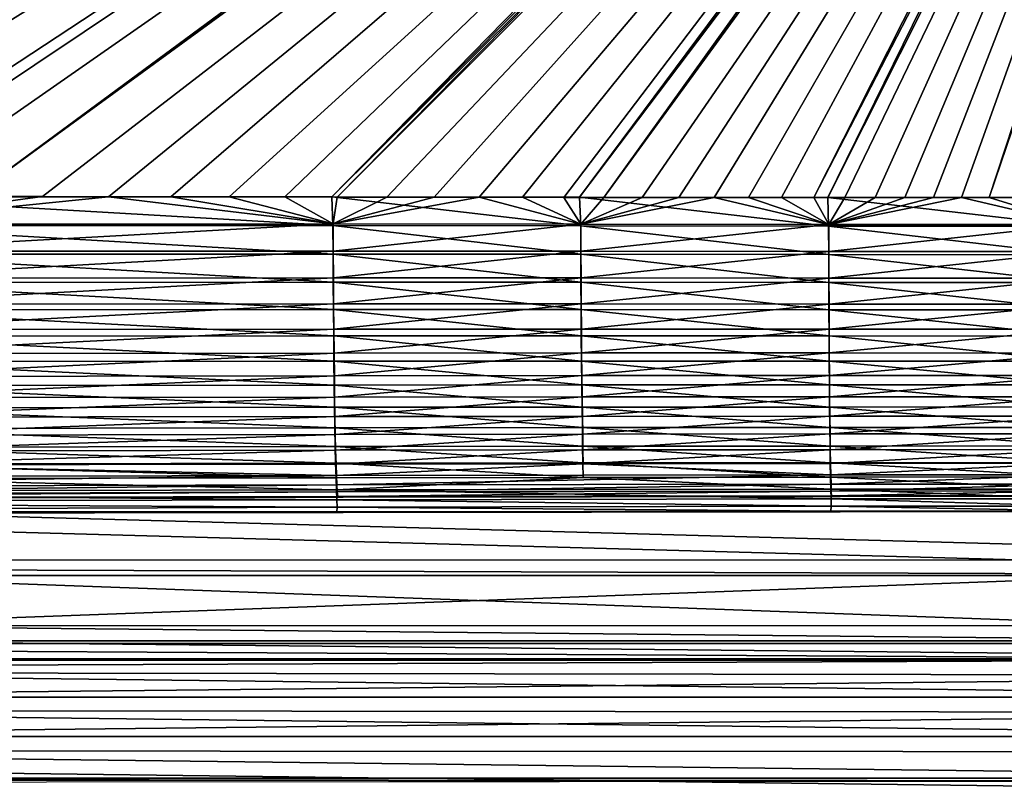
# Model space of a CAD drawing. Header units: metres. Extents: x -901 to 901, y -486 to 401.
# Tile 149 of 256: x -306 to -114, y -337 to -189. Entities that reach past the tile are written whole.
import ezdxf

# ---------------------------------------------------------------- set-up
doc = ezdxf.new("R2010")
doc.units = ezdxf.units.M

msp = doc.modelspace()

# ---------------------------------------------------------------- linework, layer by layer
at = {"layer": 'top0'}
for points in [[(-63.258526, -33.780186, -500.496002), (-553.594482, -136.83017, -490.000427), (-518.588135, -190.194046, -490.413635)], [(-62.84177, -35.37413, -500.496002), (-63.258526, -33.780186, -500.496002), (-518.588135, -190.194046, -490.413635)], [(-437.335358, -223.870071, -494.717072), (-520.393921, -188.45813, -493.390167), (-62.849209, -35.558052, -503.495331)], [(-518.588135, -190.194046, -490.413635), (-423.970123, -223.826447, -491.966522), (-62.84177, -35.37413, -500.496002)], [(-62.116249, -37.232742, -503.495331), (-437.335358, -223.870071, -494.717072), (-62.849209, -35.558052, -503.495331)], [(-423.970123, -223.826447, -491.966522), (-62.038971, -37.179729, -500.496002), (-62.84177, -35.37413, -500.496002)], [(-341.090759, -223.79567, -496.466583), (-437.335358, -223.870071, -494.717072), (-62.116249, -37.232742, -503.495331)], [(-423.970123, -223.826447, -491.966522), (-402.263153, -223.800766, -492.368256), (-62.038971, -37.179729, -500.496002)], [(-402.263153, -223.800766, -492.368256), (-381.537445, -223.778259, -492.746674), (-62.038971, -37.179729, -500.496002)], [(-62.038971, -37.179729, -500.496002), (-381.537445, -223.778259, -492.746674), (-362.761078, -223.761658, -493.084625)], [(-362.761078, -223.761658, -493.084625), (-345.556152, -223.751236, -493.389862), (-62.038971, -37.179729, -500.496002)], [(-345.556152, -223.751236, -493.389862), (-329.631134, -223.746918, -493.668304), (-62.038971, -37.179729, -500.496002)], [(-244.761276, -223.802536, -498.037628), (-341.090759, -223.79567, -496.466583), (-62.116249, -37.232742, -503.495331)], [(-62.038971, -37.179729, -500.496002), (-329.631134, -223.746918, -493.668304), (-314.839111, -223.748489, -493.923187)], [(-62.038971, -37.179729, -500.496002), (-314.839111, -223.748489, -493.923187), (-61.074459, -38.640835, -500.496002)], [(-62.116249, -37.232742, -503.495331), (-61.138283, -38.777222, -503.495331), (-244.761276, -223.802536, -498.037628)], [(-314.839111, -223.748489, -493.923187), (-301.082428, -223.755539, -494.156799), (-61.074459, -38.640835, -500.496002)], [(-61.074459, -38.640835, -500.496002), (-301.082428, -223.755539, -494.156799), (-288.256195, -223.766754, -494.371063)], [(-288.256195, -223.766754, -494.371063), (-276.109863, -223.780685, -494.570038), (-61.074459, -38.640835, -500.496002)], [(-276.109863, -223.780685, -494.570038), (-264.756958, -223.795929, -494.751923), (-61.074459, -38.640835, -500.496002)], [(-61.074459, -38.640835, -500.496002), (-264.756958, -223.795929, -494.751923), (-253.942322, -223.811844, -494.92099)], [(-253.942322, -223.811844, -494.92099), (-243.728363, -223.827652, -495.076447), (-61.074459, -38.640835, -500.496002)], [(-61.138283, -38.777222, -503.495331), (-59.937843, -40.155907, -503.495331), (-244.761276, -223.802536, -498.037628)], [(-244.761276, -223.802536, -498.037628), (-59.937843, -40.155907, -503.495331), (-196.53624, -223.843063, -498.702637)], [(-243.728363, -223.827652, -495.076447), (-59.888885, -39.988377, -500.496002), (-61.074459, -38.640835, -500.496002)], [(-243.728363, -223.827652, -495.076447), (-234.052185, -223.84288, -495.219543), (-59.888885, -39.988377, -500.496002)], [(-234.052185, -223.84288, -495.219543), (-224.860184, -223.857224, -495.351349), (-59.888885, -39.988377, -500.496002)], [(-59.888885, -39.988377, -500.496002), (-224.860184, -223.857224, -495.351349), (-216.064621, -223.870514, -495.47348)], [(-216.064621, -223.870514, -495.47348), (-207.658188, -223.882553, -495.586273), (-59.888885, -39.988377, -500.496002)], [(-207.658188, -223.882553, -495.586273), (-199.592087, -223.893265, -495.690674), (-59.888885, -39.988377, -500.496002)], [(-59.888885, -39.988377, -500.496002), (-199.592087, -223.893265, -495.690674), (-191.833008, -223.902557, -495.787354)], [(-59.937843, -40.155907, -503.495331), (-58.54258, -41.33704, -503.495331), (-196.53624, -223.843063, -498.702637)], [(-59.888885, -39.988377, -500.496002), (-191.833008, -223.902557, -495.787354), (-58.541344, -41.173954, -500.496002)], [(-196.53624, -223.843063, -498.702637), (-58.54258, -41.33704, -503.495331), (-148.24852, -223.902283, -499.237854)], [(-191.833008, -223.902557, -495.787354), (-184.385513, -223.91037, -495.876526), (-58.541344, -41.173954, -500.496002)], [(-58.541344, -41.173954, -500.496002), (-184.385513, -223.91037, -495.876526), (-177.227066, -223.916687, -495.958771)], [(-177.227066, -223.916687, -495.958771), (-170.330551, -223.921631, -496.034607), (-58.541344, -41.173954, -500.496002)], [(-170.330551, -223.921631, -496.034607), (-163.653763, -223.925415, -496.104797), (-58.541344, -41.173954, -500.496002)], [(-58.541344, -41.173954, -500.496002), (-163.653763, -223.925415, -496.104797), (-157.245605, -223.928207, -496.169067)], [(-157.245605, -223.928207, -496.169067), (-150.969315, -223.930222, -496.229004), (-58.541344, -41.173954, -500.496002)], [(-150.969315, -223.930222, -496.229004), (-57.080242, -42.138466, -500.496002), (-58.541344, -41.173954, -500.496002)], [(-150.969315, -223.930222, -496.229004), (-144.895065, -223.931534, -496.284088), (-57.080242, -42.138466, -500.496002)], [(-58.54258, -41.33704, -503.495331), (-56.984638, -42.293407, -503.495331), (-148.24852, -223.902283, -499.237854)], [(-144.895065, -223.931534, -496.284088), (-139.012238, -223.932297, -496.334656), (-57.080242, -42.138466, -500.496002)], [(-57.080242, -42.138466, -500.496002), (-139.012238, -223.932297, -496.334656), (-133.239151, -223.932587, -496.381531)], [(-133.239151, -223.932587, -496.381531), (-127.641586, -223.93251, -496.424286), (-57.080242, -42.138466, -500.496002)], [(-127.641586, -223.93251, -496.424286), (-122.176949, -223.932129, -496.463501), (-57.080242, -42.138466, -500.496002)], [(-57.080242, -42.138466, -500.496002), (-122.176949, -223.932129, -496.463501), (-116.845192, -223.931503, -496.499237)], [(-57.080242, -42.138466, -500.496002), (-116.845192, -223.931503, -496.499237), (-55.274639, -42.941269, -500.496002)], [(-148.24852, -223.902283, -499.237854), (-56.984638, -42.293407, -503.495331), (-99.888733, -223.959961, -499.592224)], [(-116.845192, -223.931503, -496.499237), (-111.634109, -223.93071, -496.531738), (-55.274639, -42.941269, -500.496002)], [(-340.949799, -229.396317, -496.149994), (-341.090759, -223.79567, -496.466583), (-244.546692, -229.389984, -497.7052)], [(-341.090759, -223.79567, -496.466583), (-244.761276, -223.802536, -498.037628), (-244.546692, -229.389984, -497.7052)], [(-301.082428, -223.755539, -494.156799), (-314.839111, -223.748489, -493.923187), (-340.904205, -229.093552, -493.165802)], [(-288.256195, -223.766754, -494.371063), (-301.082428, -223.755539, -494.156799), (-340.904205, -229.093552, -493.165802)], [(-288.256195, -223.766754, -494.371063), (-340.904205, -229.093552, -493.165802), (-244.512421, -229.078262, -494.721771)], [(-276.109863, -223.780685, -494.570038), (-288.256195, -223.766754, -494.371063), (-244.512421, -229.078262, -494.721771)], [(-244.512421, -229.078262, -494.721771), (-264.756958, -223.795929, -494.751923), (-276.109863, -223.780685, -494.570038)], [(-253.942322, -223.811844, -494.92099), (-264.756958, -223.795929, -494.751923), (-244.512421, -229.078262, -494.721771)], [(-243.728363, -223.827652, -495.076447), (-253.942322, -223.811844, -494.92099), (-244.512421, -229.078262, -494.721771)], [(-244.546692, -229.389984, -497.7052), (-244.761276, -223.802536, -498.037628), (-196.319656, -229.423492, -498.360382)], [(-244.761276, -223.802536, -498.037628), (-196.53624, -223.843063, -498.702637), (-196.319656, -229.423492, -498.360382)], [(-244.512421, -229.078262, -494.721771), (-234.052185, -223.84288, -495.219543), (-243.728363, -223.827652, -495.076447)], [(-224.860184, -223.857224, -495.351349), (-234.052185, -223.84288, -495.219543), (-244.512421, -229.078262, -494.721771)], [(-216.064621, -223.870514, -495.47348), (-224.860184, -223.857224, -495.351349), (-244.512421, -229.078262, -494.721771)], [(-216.064621, -223.870514, -495.47348), (-244.512421, -229.078262, -494.721771), (-196.292191, -229.106262, -495.377472)], [(-207.658188, -223.882553, -495.586273), (-216.064621, -223.870514, -495.47348), (-196.292191, -229.106262, -495.377472)], [(-196.292191, -229.106262, -495.377472), (-199.592087, -223.893265, -495.690674), (-207.658188, -223.882553, -495.586273)], [(-191.833008, -223.902557, -495.787354), (-199.592087, -223.893265, -495.690674), (-196.292191, -229.106262, -495.377472)], [(-196.319656, -229.423492, -498.360382), (-196.53624, -223.843063, -498.702637), (-148.066498, -229.473236, -498.883636)], [(-196.53624, -223.843063, -498.702637), (-148.24852, -223.902283, -499.237854), (-148.066498, -229.473236, -498.883636)], [(-184.385513, -223.91037, -495.876526), (-191.833008, -223.902557, -495.787354), (-196.292191, -229.106262, -495.377472)], [(-196.292191, -229.106262, -495.377472), (-177.227066, -223.916687, -495.958771), (-184.385513, -223.91037, -495.876526)], [(-170.330551, -223.921631, -496.034607), (-177.227066, -223.916687, -495.958771), (-196.292191, -229.106262, -495.377472)], [(-148.046997, -229.150482, -495.901245), (-170.330551, -223.921631, -496.034607), (-196.292191, -229.106262, -495.377472)], [(-163.653763, -223.925415, -496.104797), (-170.330551, -223.921631, -496.034607), (-148.046997, -229.150482, -495.901245)], [(-157.245605, -223.928207, -496.169067), (-163.653763, -223.925415, -496.104797), (-148.046997, -229.150482, -495.901245)], [(-148.046997, -229.150482, -495.901245), (-150.969315, -223.930222, -496.229004), (-157.245605, -223.928207, -496.169067)], [(-144.895065, -223.931534, -496.284088), (-150.969315, -223.930222, -496.229004), (-148.046997, -229.150482, -495.901245)], [(-148.066498, -229.473236, -498.883636), (-148.24852, -223.902283, -499.237854), (-99.783524, -229.524017, -499.228546)], [(-148.24852, -223.902283, -499.237854), (-99.888733, -223.959961, -499.592224), (-99.783524, -229.524017, -499.228546)], [(-139.012238, -223.932297, -496.334656), (-144.895065, -223.931534, -496.284088), (-148.046997, -229.150482, -495.901245)], [(-122.176949, -223.932129, -496.463501), (-148.046997, -229.150482, -495.901245), (-99.773323, -229.196762, -496.246613)], [(-122.176949, -223.932129, -496.463501), (-127.641586, -223.93251, -496.424286), (-148.046997, -229.150482, -495.901245)], [(-148.046997, -229.150482, -495.901245), (-133.239151, -223.932587, -496.381531), (-139.012238, -223.932297, -496.334656)], [(-127.641586, -223.93251, -496.424286), (-133.239151, -223.932587, -496.381531), (-148.046997, -229.150482, -495.901245)], [(-116.845192, -223.931503, -496.499237), (-122.176949, -223.932129, -496.463501), (-99.773323, -229.196762, -496.246613)], [(-99.773323, -229.196762, -496.246613), (-111.634109, -223.93071, -496.531738), (-116.845192, -223.931503, -496.499237)], [(-244.546692, -229.389984, -497.7052), (-244.524124, -234.942719, -496.869629), (-340.949799, -229.396317, -496.149994)], [(-244.524124, -234.942719, -496.869629), (-340.923492, -234.963837, -495.328735), (-340.949799, -229.396317, -496.149994)], [(-244.512421, -229.078262, -494.721771), (-340.904205, -229.093552, -493.165802), (-340.87915, -234.394623, -492.38385)], [(-244.512421, -229.078262, -494.721771), (-340.87915, -234.394623, -492.38385), (-244.490936, -234.36528, -493.926178)], [(-196.319656, -229.423492, -498.360382), (-196.300385, -234.967087, -497.515991), (-244.546692, -229.389984, -497.7052)], [(-196.300385, -234.967087, -497.515991), (-244.524124, -234.942719, -496.869629), (-244.546692, -229.389984, -497.7052)], [(-196.292191, -229.106262, -495.377472), (-244.512421, -229.078262, -494.721771), (-244.490936, -234.36528, -493.926178)], [(-196.292191, -229.106262, -495.377472), (-244.490936, -234.36528, -493.926178), (-196.273834, -234.384567, -494.573486)], [(-148.066498, -229.473236, -498.883636), (-148.052063, -235.00769, -498.030457), (-196.319656, -229.423492, -498.360382)], [(-148.052063, -235.00769, -498.030457), (-196.300385, -234.967087, -497.515991), (-196.319656, -229.423492, -498.360382)], [(-148.046997, -229.150482, -495.901245), (-196.292191, -229.106262, -495.377472), (-196.273834, -234.384567, -494.573486)], [(-148.046997, -229.150482, -495.901245), (-196.273834, -234.384567, -494.573486), (-148.033249, -234.42009, -495.088898)], [(-99.783524, -229.524017, -499.228546), (-99.775696, -235.05101, -498.368195), (-148.066498, -229.473236, -498.883636)], [(-99.775696, -235.05101, -498.368195), (-148.052063, -235.00769, -498.030457), (-148.066498, -229.473236, -498.883636)], [(-99.773323, -229.196762, -496.246613), (-148.046997, -229.150482, -495.901245), (-148.033249, -234.42009, -495.088898)], [(-99.773323, -229.196762, -496.246613), (-148.033249, -234.42009, -495.088898), (-99.765869, -234.459259, -495.427429)], [(-244.524124, -234.942719, -496.869629), (-244.494415, -240.408295, -495.542542), (-340.923492, -234.963837, -495.328735)], [(-244.494415, -240.408295, -495.542542), (-340.888763, -240.44519, -494.01355), (-340.923492, -234.963837, -495.328735)], [(-244.490936, -234.36528, -493.926178), (-340.87915, -234.394623, -492.38385), (-340.846069, -239.613663, -491.131592)], [(-244.462646, -239.569305, -492.662598), (-244.490936, -234.36528, -493.926178), (-340.846069, -239.613663, -491.131592)], [(-196.300385, -234.967087, -497.515991), (-196.27507, -240.422913, -496.18158), (-244.524124, -234.942719, -496.869629)], [(-196.27507, -240.422913, -496.18158), (-244.494415, -240.408295, -495.542542), (-244.524124, -234.942719, -496.869629)], [(-244.490936, -234.36528, -493.926178), (-244.462646, -239.569305, -492.662598), (-196.273834, -234.384567, -494.573486)], [(-196.273834, -234.384567, -494.573486), (-244.462646, -239.569305, -492.662598), (-196.249725, -239.5793, -493.302917)], [(-148.052063, -235.00769, -498.030457), (-148.033127, -240.453751, -496.68869), (-196.300385, -234.967087, -497.515991)], [(-148.033127, -240.453751, -496.68869), (-196.27507, -240.422913, -496.18158), (-196.300385, -234.967087, -497.515991)], [(-148.033249, -234.42009, -495.088898), (-196.273834, -234.384567, -494.573486), (-196.249725, -239.5793, -493.302917)], [(-148.015213, -239.60553, -493.81134), (-148.033249, -234.42009, -495.088898), (-196.249725, -239.5793, -493.302917)], [(-99.775696, -235.05101, -498.368195), (-99.765442, -240.48909, -497.020447), (-148.052063, -235.00769, -498.030457)], [(-99.765442, -240.48909, -497.020447), (-148.033127, -240.453751, -496.68869), (-148.052063, -235.00769, -498.030457)], [(-148.033249, -234.42009, -495.088898), (-148.015213, -239.60553, -493.81134), (-99.765869, -234.459259, -495.427429)], [(-99.765869, -234.459259, -495.427429), (-148.015213, -239.60553, -493.81134), (-99.756104, -239.637115, -494.144196)], [(-244.462646, -239.569305, -492.662598), (-340.846069, -239.613663, -491.131592), (-340.805206, -244.700256, -489.417206)], [(-244.42775, -244.640259, -490.93924), (-244.462646, -239.569305, -492.662598), (-340.805206, -244.700256, -489.417206)], [(-196.249725, -239.5793, -493.302917), (-244.462646, -239.569305, -492.662598), (-244.42775, -244.640259, -490.93924)], [(-196.220032, -244.640594, -491.574066), (-196.249725, -239.5793, -493.302917), (-244.42775, -244.640259, -490.93924)], [(-148.015213, -239.60553, -493.81134), (-196.249725, -239.5793, -493.302917), (-196.220032, -244.640594, -491.574066)], [(-244.494415, -240.408295, -495.542542), (-244.457764, -245.734116, -493.732574), (-340.888763, -240.44519, -494.01355)], [(-244.457764, -245.734116, -493.732574), (-340.845825, -245.78743, -492.212982), (-340.888763, -240.44519, -494.01355)], [(-196.27507, -240.422913, -496.18158), (-196.243881, -245.738586, -494.365845), (-244.494415, -240.408295, -495.542542)], [(-196.243881, -245.738586, -494.365845), (-244.457764, -245.734116, -493.732574), (-244.494415, -240.408295, -495.542542)], [(-148.033127, -240.453751, -496.68869), (-148.009827, -245.759293, -494.867157), (-196.27507, -240.422913, -496.18158)], [(-148.009827, -245.759293, -494.867157), (-196.243881, -245.738586, -494.365845), (-196.27507, -240.422913, -496.18158)], [(-147.993027, -244.657166, -492.076965), (-148.015213, -239.60553, -493.81134), (-196.220032, -244.640594, -491.574066)], [(-99.765442, -240.48909, -497.020447), (-99.752846, -245.786362, -495.194183), (-148.033127, -240.453751, -496.68869)], [(-99.752846, -245.786362, -495.194183), (-148.009827, -245.759293, -494.867157), (-148.033127, -240.453751, -496.68869)], [(-99.756104, -239.637115, -494.144196), (-148.015213, -239.60553, -493.81134), (-147.993027, -244.657166, -492.076965)], [(-99.74411, -244.680878, -492.405304), (-99.756104, -239.637115, -494.144196), (-147.993027, -244.657166, -492.076965)], [(-340.805206, -244.700256, -489.417206), (-340.756836, -249.606522, -487.251373), (-244.42775, -244.640259, -490.93924)], [(-340.756836, -249.606522, -487.251373), (-244.38652, -249.53064, -488.766907), (-244.42775, -244.640259, -490.93924)], [(-244.42775, -244.640259, -490.93924), (-244.38652, -249.53064, -488.766907), (-196.220032, -244.640594, -491.574066)], [(-244.38652, -249.53064, -488.766907), (-196.184967, -249.521164, -489.397705), (-196.220032, -244.640594, -491.574066)], [(-196.220032, -244.640594, -491.574066), (-196.184967, -249.521164, -489.397705), (-147.993027, -244.657166, -492.076965)], [(-196.184967, -249.521164, -489.397705), (-147.966843, -249.527939, -489.896576), (-147.993027, -244.657166, -492.076965)], [(-147.993027, -244.657166, -492.076965), (-147.966843, -249.527939, -489.896576), (-99.74411, -244.680878, -492.405304)], [(-147.966843, -249.527939, -489.896576), (-99.729965, -249.543625, -490.221619), (-99.74411, -244.680878, -492.405304)], [(-244.457764, -245.734116, -493.732574), (-244.414459, -250.8703, -491.45105), (-340.845825, -245.78743, -492.212982)], [(-244.414459, -250.8703, -491.45105), (-340.795013, -250.940292, -489.938324), (-340.845825, -245.78743, -492.212982)], [(-196.243881, -245.738586, -494.365845), (-196.207047, -250.864456, -492.080078), (-244.457764, -245.734116, -493.732574)], [(-196.207047, -250.864456, -492.080078), (-244.414459, -250.8703, -491.45105), (-244.457764, -245.734116, -493.732574)], [(-148.009827, -245.759293, -494.867157), (-147.98233, -250.874863, -492.577179), (-196.243881, -245.738586, -494.365845)], [(-147.98233, -250.874863, -492.577179), (-196.207047, -250.864456, -492.080078), (-196.243881, -245.738586, -494.365845)], [(-99.752846, -245.786362, -495.194183), (-99.737991, -250.893524, -492.900757), (-148.009827, -245.759293, -494.867157)], [(-99.737991, -250.893524, -492.900757), (-147.98233, -250.874863, -492.577179), (-148.009827, -245.759293, -494.867157)], [(-244.414459, -250.8703, -491.45105), (-244.364883, -255.777634, -488.719666), (-340.795013, -250.940292, -489.938324)], [(-244.364883, -255.777634, -488.719666), (-340.736786, -255.864273, -487.211304), (-340.795013, -250.940292, -489.938324)], [(-340.756836, -249.606522, -487.251373), (-340.701385, -254.294876, -484.654846), (-244.38652, -249.53064, -488.766907)], [(-340.701385, -254.294876, -484.654846), (-244.33931, -254.20314, -486.166229), (-244.38652, -249.53064, -488.766907)], [(-196.207047, -250.864456, -492.080078), (-196.164917, -255.76152, -489.346008), (-244.414459, -250.8703, -491.45105)], [(-196.164917, -255.76152, -489.346008), (-244.364883, -255.777634, -488.719666), (-244.414459, -250.8703, -491.45105)], [(-244.33931, -254.20314, -486.166229), (-196.184967, -249.521164, -489.397705), (-244.38652, -249.53064, -488.766907)], [(-196.144836, -254.183884, -486.794464), (-196.184967, -249.521164, -489.397705), (-244.33931, -254.20314, -486.166229)], [(-147.98233, -250.874863, -492.577179), (-147.950897, -255.761642, -489.840424), (-196.207047, -250.864456, -492.080078)], [(-147.950897, -255.761642, -489.840424), (-196.164917, -255.76152, -489.346008), (-196.207047, -250.864456, -492.080078)], [(-147.966843, -249.527939, -489.896576), (-196.184967, -249.521164, -489.397705), (-196.144836, -254.183884, -486.794464)], [(-196.144836, -254.183884, -486.794464), (-147.93692, -254.180862, -487.290802), (-147.966843, -249.527939, -489.896576)], [(-99.737991, -250.893524, -492.900757), (-99.721016, -255.771912, -490.161804), (-147.98233, -250.874863, -492.577179)], [(-99.721016, -255.771912, -490.161804), (-147.950897, -255.761642, -489.840424), (-147.98233, -250.874863, -492.577179)], [(-147.93692, -254.180862, -487.290802), (-99.729965, -249.543625, -490.221619), (-147.966843, -249.527939, -489.896576)], [(-147.93692, -254.180862, -487.290802), (-99.713806, -254.188568, -487.613739), (-99.729965, -249.543625, -490.221619)], [(-340.701385, -254.294876, -484.654846), (-340.639374, -258.730255, -481.65094), (-244.33931, -254.20314, -486.166229)], [(-340.639374, -258.730255, -481.65094), (-244.28653, -258.622986, -483.160431), (-244.33931, -254.20314, -486.166229)], [(-244.28653, -258.622986, -483.160431), (-196.144836, -254.183884, -486.794464), (-244.33931, -254.20314, -486.166229)], [(-244.28653, -258.622986, -483.160431), (-196.100006, -258.594147, -483.787537), (-196.144836, -254.183884, -486.794464)], [(-196.100006, -258.594147, -483.787537), (-147.93692, -254.180862, -487.290802), (-196.144836, -254.183884, -486.794464)], [(-196.100006, -258.594147, -483.787537), (-147.903488, -258.581543, -484.282715), (-147.93692, -254.180862, -487.290802)], [(-147.903488, -258.581543, -484.282715), (-99.713806, -254.188568, -487.613739), (-147.93692, -254.180862, -487.290802)], [(-147.903488, -258.581543, -484.282715), (-99.695755, -258.581421, -484.604675), (-99.713806, -254.188568, -487.613739)], [(-244.364883, -255.777634, -488.719666), (-244.309448, -260.419617, -485.562805), (-340.736786, -255.864273, -487.211304)], [(-244.309448, -260.419617, -485.562805), (-340.671661, -260.522583, -484.056396), (-340.736786, -255.864273, -487.211304)], [(-196.164917, -255.76152, -489.346008), (-196.117828, -260.393433, -486.187958), (-244.364883, -255.777634, -488.719666)], [(-196.117828, -260.393433, -486.187958), (-244.309448, -260.419617, -485.562805), (-244.364883, -255.777634, -488.719666)], [(-147.950897, -255.761642, -489.840424), (-147.915787, -260.383484, -486.681152), (-196.164917, -255.76152, -489.346008)], [(-147.915787, -260.383484, -486.681152), (-196.117828, -260.393433, -486.187958), (-196.164917, -255.76152, -489.346008)], [(-99.721016, -255.771912, -490.161804), (-99.702065, -260.385559, -487.001526), (-147.950897, -255.761642, -489.840424)], [(-99.702065, -260.385559, -487.001526), (-147.915787, -260.383484, -486.681152), (-147.950897, -255.761642, -489.840424)], [(-244.28653, -258.622986, -483.160431), (-340.639374, -258.730255, -481.65094), (-340.571289, -262.877625, -478.262878)], [(-340.571289, -262.877625, -478.262878), (-244.228607, -262.755402, -479.772705), (-244.28653, -258.622986, -483.160431)], [(-244.228607, -262.755402, -479.772705), (-196.100006, -258.594147, -483.787537), (-244.28653, -258.622986, -483.160431)], [(-244.228607, -262.755402, -479.772705), (-196.050812, -262.717346, -480.400024), (-196.100006, -258.594147, -483.787537)], [(-196.050812, -262.717346, -480.400024), (-147.903488, -258.581543, -484.282715), (-196.100006, -258.594147, -483.787537)], [(-147.866806, -262.695526, -480.895416), (-147.903488, -258.581543, -484.282715), (-196.050812, -262.717346, -480.400024)], [(-99.695755, -258.581421, -484.604675), (-147.903488, -258.581543, -484.282715), (-147.866806, -262.695526, -480.895416)], [(-99.675964, -262.687897, -481.217529), (-99.695755, -258.581421, -484.604675), (-147.866806, -262.695526, -480.895416)], [(-244.309448, -260.419617, -485.562805), (-244.248611, -264.759766, -482.004822), (-340.671661, -260.522583, -484.056396)], [(-244.248611, -264.759766, -482.004822), (-340.600128, -264.878418, -480.498047), (-340.671661, -260.522583, -484.056396)], [(-196.117828, -260.393433, -486.187958), (-196.066162, -264.723907, -482.630188), (-244.309448, -260.419617, -485.562805)], [(-196.066162, -264.723907, -482.630188), (-244.248611, -264.759766, -482.004822), (-244.309448, -260.419617, -485.562805)], [(-147.915787, -260.383484, -486.681152), (-147.877274, -264.704254, -483.123627), (-196.117828, -260.393433, -486.187958)], [(-147.877274, -264.704254, -483.123627), (-196.066162, -264.723907, -482.630188), (-196.117828, -260.393433, -486.187958)], [(-99.702065, -260.385559, -487.001526), (-99.681282, -264.698425, -483.444122), (-147.915787, -260.383484, -486.681152)], [(-99.681282, -264.698425, -483.444122), (-147.877274, -264.704254, -483.123627), (-147.915787, -260.383484, -486.681152)], [(-244.228607, -262.755402, -479.772705), (-340.571289, -262.877625, -478.262878), (-340.497589, -266.703278, -474.515442)], [(-244.165955, -266.567017, -476.02774), (-244.228607, -262.755402, -479.772705), (-340.497589, -266.703278, -474.515442)], [(-196.050812, -262.717346, -480.400024), (-244.228607, -262.755402, -479.772705), (-244.165955, -266.567017, -476.02774)], [(-195.997604, -266.520264, -476.656555), (-196.050812, -262.717346, -480.400024), (-244.165955, -266.567017, -476.02774)], [(-147.866806, -262.695526, -480.895416), (-196.050812, -262.717346, -480.400024), (-195.997604, -266.520264, -476.656555)], [(-147.827164, -266.489746, -477.153412), (-147.866806, -262.695526, -480.895416), (-195.997604, -266.520264, -476.656555)], [(-99.675964, -262.687897, -481.217529), (-147.866806, -262.695526, -480.895416), (-147.827164, -266.489746, -477.153412)], [(-99.654572, -266.475037, -477.476715), (-99.675964, -262.687897, -481.217529), (-147.827164, -266.489746, -477.153412)], [(-244.248611, -264.759766, -482.004822), (-244.182816, -268.762939, -478.071625), (-340.600128, -264.878418, -480.498047)], [(-244.182816, -268.762939, -478.071625), (-340.522736, -268.896362, -476.562286), (-340.600128, -264.878418, -480.498047)], [(-196.066162, -264.723907, -482.630188), (-196.010284, -268.717926, -478.698578), (-244.248611, -264.759766, -482.004822)], [(-196.010284, -268.717926, -478.698578), (-244.182816, -268.762939, -478.071625), (-244.248611, -264.759766, -482.004822)], [(-147.877274, -264.704254, -483.123627), (-147.835632, -268.689209, -479.193542), (-196.066162, -264.723907, -482.630188)], [(-147.835632, -268.689209, -479.193542), (-196.010284, -268.717926, -478.698578), (-196.066162, -264.723907, -482.630188)], [(-99.681282, -264.698425, -483.444122), (-99.658813, -268.675903, -479.51532), (-147.877274, -264.704254, -483.123627)], [(-99.658813, -268.675903, -479.51532), (-147.835632, -268.689209, -479.193542), (-147.877274, -264.704254, -483.123627)], [(-244.165955, -266.567017, -476.02774), (-340.497589, -266.703278, -474.515442), (-340.418884, -270.178894, -470.439423)], [(-244.099075, -270.029633, -471.956085), (-244.165955, -266.567017, -476.02774), (-340.418884, -270.178894, -470.439423)], [(-195.997604, -266.520264, -476.656555), (-244.165955, -266.567017, -476.02774), (-244.099075, -270.029633, -471.956085)], [(-195.940842, -269.974884, -472.587585), (-195.997604, -266.520264, -476.656555), (-244.099075, -270.029633, -471.956085)], [(-147.827164, -266.489746, -477.153412), (-195.997604, -266.520264, -476.656555), (-195.940842, -269.974884, -472.587585)], [(-147.784866, -269.936371, -473.087128), (-147.827164, -266.489746, -477.153412), (-195.940842, -269.974884, -472.587585)], [(-99.654572, -266.475037, -477.476715), (-147.827164, -266.489746, -477.153412), (-147.784866, -269.936371, -473.087128)], [(-99.631752, -269.9151, -473.412598), (-99.654572, -266.475037, -477.476715), (-147.784866, -269.936371, -473.087128)], [(-244.182816, -268.762939, -478.071625), (-244.112579, -272.399597, -473.795319), (-340.522736, -268.896362, -476.562286)], [(-244.112579, -272.399597, -473.795319), (-340.440094, -272.546661, -472.281403), (-340.522736, -268.896362, -476.562286)], [(-340.418884, -270.178894, -470.439423), (-340.335846, -273.277435, -466.067047), (-244.099075, -270.029633, -471.956085)], [(-340.335846, -273.277435, -466.067047), (-244.028503, -273.116516, -467.589813), (-244.099075, -270.029633, -471.956085)], [(-196.010284, -268.717926, -478.698578), (-195.950668, -272.346191, -474.42511), (-244.182816, -268.762939, -478.071625)], [(-195.950668, -272.346191, -474.42511), (-244.112579, -272.399597, -473.795319), (-244.182816, -268.762939, -478.071625)], [(-244.099075, -270.029633, -471.956085), (-244.028503, -273.116516, -467.589813), (-195.940842, -269.974884, -472.587585)], [(-244.028503, -273.116516, -467.589813), (-195.880951, -273.054565, -468.225098), (-195.940842, -269.974884, -472.587585)], [(-147.835632, -268.689209, -479.193542), (-147.791214, -272.309052, -474.922913), (-196.010284, -268.717926, -478.698578)], [(-147.791214, -272.309052, -474.922913), (-195.950668, -272.346191, -474.42511), (-196.010284, -268.717926, -478.698578)], [(-195.940842, -269.974884, -472.587585), (-195.880951, -273.054565, -468.225098), (-147.784866, -269.936371, -473.087128)], [(-195.880951, -273.054565, -468.225098), (-147.74025, -273.00885, -468.728394), (-147.784866, -269.936371, -473.087128)], [(-99.658813, -268.675903, -479.51532), (-99.63485, -272.288879, -475.246948), (-147.835632, -268.689209, -479.193542)], [(-99.63485, -272.288879, -475.246948), (-147.791214, -272.309052, -474.922913), (-147.835632, -268.689209, -479.193542)], [(-147.74025, -273.00885, -468.728394), (-99.631752, -269.9151, -473.412598), (-147.784866, -269.936371, -473.087128)], [(-147.74025, -273.00885, -468.728394), (-99.607681, -272.98172, -469.056915), (-99.631752, -269.9151, -473.412598)], [(-244.112579, -272.399597, -473.795319), (-244.038452, -275.641632, -469.209625), (-340.440094, -272.546661, -472.281403)], [(-244.038452, -275.641632, -469.209625), (-340.352875, -275.800964, -467.68927), (-340.440094, -272.546661, -472.281403)], [(-340.335846, -273.277435, -466.067047), (-340.249023, -275.971924, -461.430573), (-244.028503, -273.116516, -467.589813)], [(-340.249023, -275.971924, -461.430573), (-243.954758, -275.800873, -462.96106), (-244.028503, -273.116516, -467.589813)], [(-195.950668, -272.346191, -474.42511), (-195.887772, -275.580688, -469.843384), (-244.112579, -272.399597, -473.795319)], [(-195.887772, -275.580688, -469.843384), (-244.038452, -275.641632, -469.209625), (-244.112579, -272.399597, -473.795319)], [(-244.028503, -273.116516, -467.589813), (-243.954758, -275.800873, -462.96106), (-195.880951, -273.054565, -468.225098)], [(-243.954758, -275.800873, -462.96106), (-195.818375, -275.732666, -463.601074), (-195.880951, -273.054565, -468.225098)], [(-147.791214, -272.309052, -474.922913), (-147.744354, -275.53598, -470.345093), (-195.950668, -272.346191, -474.42511)], [(-147.744354, -275.53598, -470.345093), (-195.887772, -275.580688, -469.843384), (-195.950668, -272.346191, -474.42511)], [(-195.818375, -275.732666, -463.601074), (-147.74025, -273.00885, -468.728394), (-195.880951, -273.054565, -468.225098)], [(-195.818375, -275.732666, -463.601074), (-147.693634, -275.680725, -464.10907), (-147.74025, -273.00885, -468.728394)], [(-99.63485, -272.288879, -475.246948), (-99.609573, -275.509644, -470.672363), (-147.791214, -272.309052, -474.922913)], [(-99.609573, -275.509644, -470.672363), (-147.744354, -275.53598, -470.345093), (-147.791214, -272.309052, -474.922913)], [(-147.693634, -275.680725, -464.10907), (-99.607681, -272.98172, -469.056915), (-147.74025, -273.00885, -468.728394)], [(-147.693634, -275.680725, -464.10907), (-99.582535, -275.648468, -464.441437), (-99.607681, -272.98172, -469.056915)], [(-243.878418, -278.058105, -458.104614), (-340.249023, -275.971924, -461.430573), (-436.46106, -278.446564, -454.837769)], [(-244.038452, -275.641632, -469.209625), (-243.961014, -278.460907, -464.348206), (-340.352875, -275.800964, -467.68927)], [(-243.961014, -278.460907, -464.348206), (-340.261688, -278.630859, -462.819794), (-340.352875, -275.800964, -467.68927)], [(-340.249023, -275.971924, -461.430573), (-243.878418, -278.058105, -458.104614), (-243.954758, -275.800873, -462.96106)], [(-195.887772, -275.580688, -469.843384), (-195.822052, -278.393402, -464.986938), (-244.038452, -275.641632, -469.209625)], [(-195.822052, -278.393402, -464.986938), (-243.961014, -278.460907, -464.348206), (-244.038452, -275.641632, -469.209625)], [(-243.878418, -278.058105, -458.104614), (-195.818375, -275.732666, -463.601074), (-243.954758, -275.800873, -462.96106)], [(-195.818375, -275.732666, -463.601074), (-243.878418, -278.058105, -458.104614), (-147.645386, -277.927612, -459.263794)], [(-147.744354, -275.53598, -470.345093), (-147.695404, -278.342133, -465.493622), (-195.887772, -275.580688, -469.843384)], [(-147.695404, -278.342133, -465.493622), (-195.822052, -278.393402, -464.986938), (-195.887772, -275.580688, -469.843384)], [(-195.818375, -275.732666, -463.601074), (-147.645386, -277.927612, -459.263794), (-147.693634, -275.680725, -464.10907)], [(-99.609573, -275.509644, -470.672363), (-99.583168, -278.310425, -465.82489), (-147.744354, -275.53598, -470.345093)], [(-99.583168, -278.310425, -465.82489), (-147.695404, -278.342133, -465.493622), (-147.744354, -275.53598, -470.345093)], [(-147.645386, -277.927612, -459.263794), (-99.582535, -275.648468, -464.441437), (-147.693634, -275.680725, -464.10907)], [(-99.582535, -275.648468, -464.441437), (-147.645386, -277.927612, -459.263794), (-99.556511, -277.891113, -459.600677)], [(-99.556511, -277.891113, -459.600677), (-147.645386, -277.927612, -459.263794), (-147.595947, -279.733887, -454.238251)], [(-147.595947, -279.733887, -454.238251), (-99.529854, -279.694122, -454.5802), (-99.556511, -277.891113, -459.600677)], [(-243.880829, -280.831604, -459.247711), (-436.476196, -281.219116, -455.983551), (-340.261688, -278.630859, -462.819794)], [(-436.361969, -280.273926, -449.782715), (-243.878418, -278.058105, -458.104614), (-436.46106, -278.446564, -454.837769)], [(-243.800171, -279.872437, -453.06662), (-243.878418, -278.058105, -458.104614), (-436.361969, -280.273926, -449.782715)], [(-243.880829, -280.831604, -459.247711), (-340.261688, -278.630859, -462.819794), (-243.961014, -278.460907, -464.348206)], [(-195.822052, -278.393402, -464.986938), (-243.880829, -280.831604, -459.247711), (-243.961014, -278.460907, -464.348206)], [(-147.64473, -280.701965, -460.404816), (-243.880829, -280.831604, -459.247711), (-195.822052, -278.393402, -464.986938)], [(-243.878418, -278.058105, -458.104614), (-243.800171, -279.872437, -453.06662), (-147.645386, -277.927612, -459.263794)], [(-147.645386, -277.927612, -459.263794), (-243.800171, -279.872437, -453.06662), (-147.595947, -279.733887, -454.238251)], [(-147.595947, -279.733887, -454.238251), (-243.800171, -279.872437, -453.06662), (-243.720795, -281.230316, -447.895966)], [(-243.720795, -281.230316, -447.895966), (-147.545792, -281.086151, -449.080963), (-147.595947, -279.733887, -454.238251)], [(-147.695404, -278.342133, -465.493622), (-147.64473, -280.701965, -460.404816), (-195.822052, -278.393402, -464.986938)], [(-99.583168, -278.310425, -465.82489), (-99.55584, -280.665802, -460.740845), (-147.695404, -278.342133, -465.493622)], [(-99.55584, -280.665802, -460.740845), (-147.64473, -280.701965, -460.404816), (-147.695404, -278.342133, -465.493622)], [(-147.545792, -281.086151, -449.080963), (-99.529854, -279.694122, -454.5802), (-147.595947, -279.733887, -454.238251)], [(-147.545792, -281.086151, -449.080963), (-99.5028, -281.044067, -449.428314), (-99.529854, -279.694122, -454.5802)], [(-243.880829, -280.831604, -459.247711), (-243.79866, -282.737122, -453.956512), (-436.476196, -281.219116, -455.983551)], [(-243.79866, -282.737122, -453.956512), (-436.372101, -283.138306, -450.674438), (-436.476196, -281.219116, -455.983551)], [(-436.228851, -281.975739, -442.898834), (-243.800171, -279.872437, -453.06662), (-436.361969, -280.273926, -449.782715)], [(-243.720795, -281.230316, -447.895966), (-243.800171, -279.872437, -453.06662), (-436.228851, -281.975739, -442.898834)], [(-436.16037, -282.526184, -439.318207), (-243.720795, -281.230316, -447.895966), (-436.228851, -281.975739, -442.898834)], [(-436.16037, -282.526184, -439.318207), (-243.616119, -282.115753, -442.661072), (-243.720795, -281.230316, -447.895966)], [(-147.64473, -280.701965, -460.404816), (-147.592819, -282.59903, -455.126678), (-243.880829, -280.831604, -459.247711)], [(-147.592819, -282.59903, -455.126678), (-243.79866, -282.737122, -453.956512), (-243.880829, -280.831604, -459.247711)], [(-243.616119, -282.115753, -442.661072), (-147.545792, -281.086151, -449.080963), (-243.720795, -281.230316, -447.895966)], [(-243.616119, -282.115753, -442.661072), (-147.49588, -281.969604, -443.851196), (-147.545792, -281.086151, -449.080963)], [(-99.55584, -280.665802, -460.740845), (-99.52784, -282.559448, -455.468018), (-147.64473, -280.701965, -460.404816)], [(-99.52784, -282.559448, -455.468018), (-147.592819, -282.59903, -455.126678), (-147.64473, -280.701965, -460.404816)], [(-147.49588, -281.969604, -443.851196), (-99.5028, -281.044067, -449.428314), (-147.545792, -281.086151, -449.080963)], [(-147.49588, -281.969604, -443.851196), (-85.230934, -281.919861, -444.2565), (-99.5028, -281.044067, -449.428314)], [(-243.79866, -282.737122, -453.956512), (-243.715302, -284.163269, -448.52597), (-436.372101, -283.138306, -450.674438)], [(-243.715302, -284.163269, -448.52597), (-436.232239, -284.926239, -443.441681), (-436.372101, -283.138306, -450.674438)], [(-436.16037, -282.526184, -439.318207), (-0.734328, -294.453064, -341.548859), (-0.734328, -281.912231, -444.318481)], [(-243.616119, -282.115753, -442.661072), (-436.16037, -282.526184, -439.318207), (-0.734328, -281.912231, -444.318481)], [(-350.277679, -294.524323, -341.557617), (-0.734328, -294.453064, -341.548859), (-436.16037, -282.526184, -439.318207)], [(-147.592819, -282.59903, -455.126678), (-147.540146, -284.019287, -449.710205), (-243.79866, -282.737122, -453.956512)], [(-147.540146, -284.019287, -449.710205), (-243.715302, -284.163269, -448.52597), (-243.79866, -282.737122, -453.956512)], [(-0.734328, -281.912231, -444.318481), (-147.49588, -281.969604, -443.851196), (-243.616119, -282.115753, -442.661072)], [(-99.52784, -282.559448, -455.468018), (-99.499435, -283.977264, -450.05722), (-147.592819, -282.59903, -455.126678)], [(-99.499435, -283.977264, -450.05722), (-147.540146, -284.019287, -449.710205), (-147.592819, -282.59903, -455.126678)], [(-85.230934, -281.919861, -444.2565), (-147.49588, -281.969604, -443.851196), (-0.734328, -281.912231, -444.318481)], [(-490.559723, -295.788666, -355.920624), (-436.16037, -285.503845, -439.683838), (-0.734328, -297.508423, -341.914429)], [(-243.715302, -284.163269, -448.52597), (-243.830444, -285.09613, -443.004456), (-436.232239, -284.926239, -443.441681)], [(-243.830444, -285.09613, -443.004456), (-436.16037, -285.503845, -439.683838), (-436.232239, -284.926239, -443.441681)], [(-0.734328, -297.508423, -341.914429), (-436.16037, -285.503845, -439.683838), (-0.734328, -284.889893, -444.684113)], [(-436.16037, -285.503845, -439.683838), (-243.830444, -285.09613, -443.004456), (-0.734328, -284.889893, -444.684113)], [(-147.658585, -284.948761, -444.20462), (-243.830444, -285.09613, -443.004456), (-243.715302, -284.163269, -448.52597)], [(-0.734328, -284.889893, -444.684113), (-243.830444, -285.09613, -443.004456), (-147.658585, -284.948761, -444.20462)], [(-147.540146, -284.019287, -449.710205), (-147.658585, -284.948761, -444.20462), (-243.715302, -284.163269, -448.52597)], [(-99.57016, -284.905273, -444.558716), (-147.658585, -284.948761, -444.20462), (-147.540146, -284.019287, -449.710205)], [(-147.658585, -284.948761, -444.20462), (-99.57016, -284.905273, -444.558716), (-0.734328, -284.889893, -444.684113)], [(-99.499435, -283.977264, -450.05722), (-99.57016, -284.905273, -444.558716), (-147.540146, -284.019287, -449.710205)], [(-0.734328, -307.200958, -238.782623), (-0.734328, -294.453064, -341.548859), (-350.277679, -307.274475, -238.791992)], [(-0.734328, -294.453064, -341.548859), (-350.277679, -294.524323, -341.557617), (-350.277679, -307.274475, -238.791992)], [(-350.277679, -297.508423, -341.914429), (-490.559723, -295.788666, -355.920624), (-0.734328, -297.508423, -341.914429)], [(-0.734328, -297.508423, -341.914429), (-0.734328, -310.183228, -239.156265), (-350.277679, -297.508423, -341.914429)], [(-0.734328, -310.183228, -239.156265), (-350.277679, -310.183228, -239.156265), (-350.277679, -297.508423, -341.914429)], [(-584.056824, -310.73349, -211.562149), (-0.734328, -310.733368, -211.562912), (-350.277679, -307.274475, -238.791992)], [(-350.277679, -307.274475, -238.791992), (-0.734328, -310.733368, -211.562912), (-0.734328, -307.200958, -238.782623)], [(-0.734328, -313.707611, -211.955231), (-584.056824, -313.707733, -211.954468), (-350.277679, -310.183228, -239.156265)], [(-0.734328, -310.183228, -239.156265), (-0.734328, -313.707611, -211.955231), (-350.277679, -310.183228, -239.156265)], [(-584.056824, -310.73349, -211.562149), (-599.732178, -313.965576, -187.438156), (-0.734328, -313.965668, -187.437561)], [(-0.734328, -310.733368, -211.562912), (-584.056824, -310.73349, -211.562149), (-0.734328, -313.965668, -187.437561)], [(-599.732178, -313.965576, -187.438156), (-633.088074, -321.170197, -136.149261), (-0.734328, -321.170319, -136.148438)], [(-0.734328, -313.965668, -187.437561), (-599.732178, -313.965576, -187.438156), (-0.734328, -321.170319, -136.148438)], [(-0.734328, -316.939209, -187.835037), (-595.426453, -316.041077, -194.464172), (-0.734328, -313.707611, -211.955231)], [(-595.426453, -316.041077, -194.464172), (-584.056824, -313.707733, -211.954468), (-0.734328, -313.707611, -211.955231)], [(-630.377197, -323.53772, -140.740814), (-595.426453, -316.041077, -194.464172), (-0.734328, -316.939209, -187.835037)], [(-0.734328, -324.140137, -136.572845), (-630.377197, -323.53772, -140.740814), (-0.734328, -316.939209, -187.835037)], [(-633.088074, -321.170197, -136.149261), (-666.448914, -328.81955, -84.922707), (-0.734328, -328.819641, -84.922119)], [(-0.734328, -321.170319, -136.148438), (-633.088074, -321.170197, -136.149261), (-0.734328, -328.819641, -84.922119)], [(-665.332031, -331.521759, -87.090416), (-630.377197, -323.53772, -140.740814), (-0.734328, -324.140137, -136.572845)], [(-0.734328, -331.785187, -85.375465), (-665.332031, -331.521759, -87.090416), (-0.734328, -324.140137, -136.572845)], [(-666.448914, -328.81955, -84.922707), (-699.821045, -336.912384, -33.767075), (-0.734328, -336.912384, -33.767075)], [(-0.734328, -328.819641, -84.922119), (-666.448914, -328.81955, -84.922707), (-0.734328, -336.912384, -33.767075)], [(-0.734328, -339.873474, -34.248688), (-699.821045, -339.873474, -34.248688), (-665.332031, -331.521759, -87.090416)], [(-0.734328, -331.785187, -85.375465), (-0.734328, -339.873474, -34.248688), (-665.332031, -331.521759, -87.090416)], [(-699.821045, -336.912384, -33.767075), (-699.821045, -337.267792, -32.492775), (-0.734328, -336.912384, -33.767075)], [(-699.821045, -337.267792, -32.492775), (-0.734328, -337.447784, -32.089329), (-0.734328, -336.912384, -33.767075)], [(-699.821045, -337.267792, -32.492775), (-699.821045, -337.89444, -31.327679), (-0.734328, -337.447784, -32.089329)]]:
    msp.add_3dface(points, dxfattribs=at)

doc.saveas('drawing.dxf')
